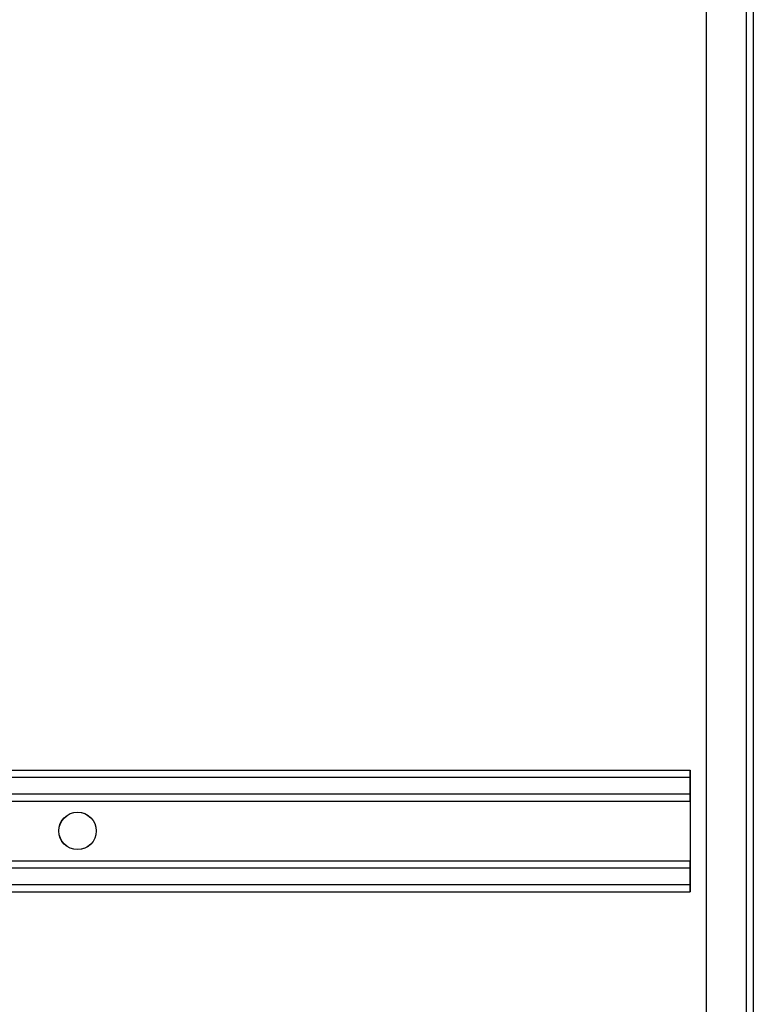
# Model space of a CAD drawing. Header units: inches. Extents: x 1 to 359, y -2 to 239.
# Tile 45 of 79: x 186 to 196, y 88 to 101. Entities that reach past the tile are written whole.
import ezdxf
from ezdxf.lldxf.tags import DXFTag

# ---------------------------------------------------------------- set-up
doc = ezdxf.new("R2010")
doc.units = ezdxf.units.IN
doc.header["$MEASUREMENT"] = 0
for name, color, linetype in [('COM53964-1', 7, 'Continuous'), ('COM71301-2', 7, 'Continuous'), ('Default', 7, 'Continuous')]:
    doc.layers.add(name, color=color, linetype=linetype)
tags = doc.linetypes.add('HIDDEN2', pattern=[0.1875, 0.125, -0.0625]).pattern_tags.tags
tags[6:7] = [DXFTag(74, 4), DXFTag(75, 0), DXFTag(340, '0'), DXFTag(46, 0.0), DXFTag(50, 0.0), DXFTag(44, 0.0), DXFTag(45, 0.0)]
tags[4:5] = [DXFTag(74, 4), DXFTag(75, 0), DXFTag(340, '0'), DXFTag(46, 0.0), DXFTag(50, 0.0), DXFTag(44, 0.0), DXFTag(45, 0.0)]

# ---------------------------------------------------------------- blocks, each defined once
blk = doc.blocks.new('SE4')
at = {"layer": 'COM53964-1', "color": 7, "linetype": 'HIDDEN2'}
for p, q in [((178.995, 90.957), (195.37, 90.957)), ((195.371, 90.957), (195.37, 90.957)), ((195.37, 90.957), (195.37, 90.819)), ((195.371, 90.819), (195.371, 90.957)), ((178.995, 90.862), (195.37, 90.862)), ((195.371, 90.862), (195.37, 90.862)), ((195.37, 90.819), (195.37, 89.47)), ((195.371, 90.681), (195.371, 90.819)), ((195.371, 90.543), (195.371, 90.681)), ((178.995, 90.638), (195.37, 90.638)), ((178.995, 90.543), (195.37, 90.543)), ((195.371, 90.638), (195.37, 90.638)), ((195.371, 90.543), (195.37, 90.543)), ((195.371, 90.543), (195.371, 89.746)), ((178.995, 89.746), (195.37, 89.746)), ((195.371, 89.746), (195.37, 89.746)), ((195.371, 89.608), (195.371, 89.746)), ((178.995, 89.651), (195.37, 89.651)), ((195.371, 89.651), (195.37, 89.651)), ((195.371, 89.47), (195.371, 89.608)), ((195.37, 89.47), (195.37, 89.332)), ((195.371, 89.332), (195.371, 89.47)), ((178.995, 89.427), (195.37, 89.427)), ((178.995, 89.332), (195.37, 89.332)), ((195.371, 89.427), (195.37, 89.427)), ((195.371, 89.332), (195.37, 89.332))]:
    blk.add_line(p, q, dxfattribs=at)
for centre in [(187.183, 90.144), (187.184, 90.144)]:
    blk.add_circle(centre, 0.25, dxfattribs=at)
at = {"layer": 'COM71301-2', "color": 7, "linetype": 'HIDDEN2'}
for p, q in [((195.588, 81.338), (195.588, 153.208)), ((196.118, 118.469), (196.118, 81.338))]:
    blk.add_line(p, q, dxfattribs=at)
at = {"layer": 'COM71301-2', "color": 7, "linetype": 'Continuous'}
blk.add_line((196.213, 153.208), (196.213, 81.338), dxfattribs=at)

msp = doc.modelspace()

# ---------------------------------------------------------------- block references
at = {"layer": 'Default'}
msp.add_blockref('SE4', (0, 0), dxfattribs=at)

doc.saveas('drawing.dxf')
